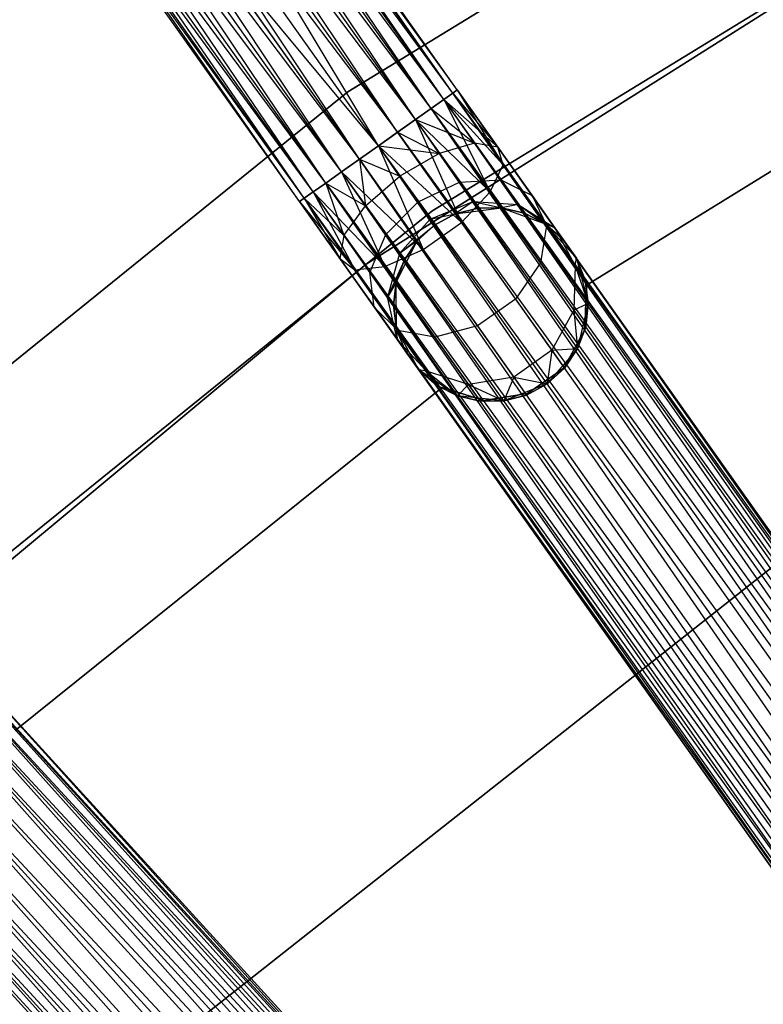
# Model space of a CAD drawing. Extents: x -91 to 92, y -91 to 92.
# Tile 125 of 256: x -40 to -32, y 43 to 53. Entities that reach past the tile are written whole.
import ezdxf

# ---------------------------------------------------------------- set-up
doc = ezdxf.new("R2010")
doc.units = 0
doc.header["$LTSCALE"] = 25.4
doc.layers.get('0').update_dxf_attribs({"linetype": 'CONTINUOUS'})

# ---------------------------------------------------------------- blocks, each defined once
blk = doc.blocks.new('NL2500012258_STL_2')
at = {"color": 0}
for p, q in [((56.949, 51.879, 27.379), (52.458, 58.124, 27.145)), ((56.902, 51.845, 27.145), (52.458, 58.124, 27.145)), ((56.949, 51.879, 27.379), (52.458, 58.124, 27.145)), ((56.902, 51.845, 27.145), (52.458, 58.124, 27.145)), ((56.81, 51.781, 26.932), (52.458, 58.124, 27.145)), ((56.81, 51.781, 26.932), (52.458, 58.124, 27.145)), ((56.902, 51.845, 27.855), (52.505, 58.157, 27.621)), ((56.949, 51.879, 27.621), (52.505, 58.157, 27.621)), ((56.902, 51.845, 27.855), (52.505, 58.157, 27.621)), ((56.949, 51.879, 27.621), (52.505, 58.157, 27.621)), ((56.949, 51.879, 27.379), (52.505, 58.157, 27.621)), ((56.949, 51.879, 27.379), (52.505, 58.157, 27.621)), ((56.68, 51.688, 28.249), (52.366, 58.059, 28.068)), ((56.81, 51.781, 28.068), (52.366, 58.059, 28.068)), ((56.68, 51.688, 28.249), (52.366, 58.059, 28.068)), ((56.81, 51.781, 28.068), (52.366, 58.059, 28.068)), ((56.902, 51.845, 27.855), (52.366, 58.059, 28.068)), ((56.902, 51.845, 27.855), (52.366, 58.059, 28.068)), ((56.81, 51.781, 26.932), (52.236, 57.966, 26.751)), ((56.68, 51.688, 26.751), (52.236, 57.966, 26.751)), ((56.81, 51.781, 26.932), (52.236, 57.966, 26.751)), ((56.68, 51.688, 26.751), (52.236, 57.966, 26.751)), ((56.518, 51.574, 26.615), (52.236, 57.966, 26.751)), ((56.518, 51.574, 26.615), (52.236, 57.966, 26.751)), ((56.334, 51.443, 28.471), (52.074, 57.852, 28.385)), ((56.518, 51.574, 28.385), (52.074, 57.852, 28.385)), ((56.334, 51.443, 28.471), (52.074, 57.852, 28.385)), ((56.518, 51.574, 28.385), (52.074, 57.852, 28.385)), ((56.68, 51.688, 28.249), (52.074, 57.852, 28.385)), ((56.68, 51.688, 28.249), (52.074, 57.852, 28.385)), ((56.518, 51.574, 26.615), (51.89, 57.722, 26.529)), ((56.518, 51.574, 26.615), (51.89, 57.722, 26.529)), ((56.334, 51.443, 26.529), (51.89, 57.722, 26.529)), ((56.334, 51.443, 26.529), (51.89, 57.722, 26.529)), ((51.694, 57.583, 28.5), (56.334, 51.443, 28.471)), ((56.139, 51.305, 26.5), (51.694, 57.583, 26.5)), ((56.139, 51.305, 26.5), (51.694, 57.583, 26.5)), ((55.943, 51.167, 28.471), (51.694, 57.583, 28.5)), ((55.943, 51.167, 28.471), (51.694, 57.583, 28.5)), ((56.139, 51.305, 28.5), (51.694, 57.583, 28.5)), ((56.139, 51.305, 28.5), (51.694, 57.583, 28.5)), ((51.694, 57.583, 28.5), (56.334, 51.443, 28.471)), ((55.943, 51.167, 26.529), (51.499, 57.445, 26.529)), ((55.943, 51.167, 26.529), (51.499, 57.445, 26.529)), ((55.759, 51.037, 26.615), (51.499, 57.445, 26.529)), ((55.759, 51.037, 26.615), (51.499, 57.445, 26.529)), ((55.597, 50.922, 28.249), (51.315, 57.315, 28.385)), ((55.759, 51.037, 28.385), (51.315, 57.315, 28.385)), ((55.597, 50.922, 28.249), (51.315, 57.315, 28.385)), ((55.759, 51.037, 28.385), (51.315, 57.315, 28.385)), ((55.943, 51.167, 28.471), (51.315, 57.315, 28.385)), ((55.943, 51.167, 28.471), (51.315, 57.315, 28.385)), ((55.759, 51.037, 26.615), (51.153, 57.2, 26.751)), ((55.597, 50.922, 26.751), (51.153, 57.2, 26.751)), ((55.759, 51.037, 26.615), (51.153, 57.2, 26.751)), ((55.597, 50.922, 26.751), (51.153, 57.2, 26.751)), ((55.467, 50.83, 26.932), (51.153, 57.2, 26.751)), ((55.467, 50.83, 26.932), (51.153, 57.2, 26.751)), ((55.375, 50.765, 27.855), (51.023, 57.108, 28.068)), ((55.467, 50.83, 28.068), (51.023, 57.108, 28.068)), ((55.375, 50.765, 27.855), (51.023, 57.108, 28.068)), ((55.467, 50.83, 28.068), (51.023, 57.108, 28.068)), ((55.597, 50.922, 28.249), (51.023, 57.108, 28.068)), ((55.597, 50.922, 28.249), (51.023, 57.108, 28.068)), ((55.328, 50.732, 27.379), (50.884, 57.01, 27.621)), ((55.328, 50.732, 27.379), (50.884, 57.01, 27.621)), ((55.328, 50.732, 27.621), (50.884, 57.01, 27.621)), ((55.328, 50.732, 27.621), (50.884, 57.01, 27.621)), ((55.375, 50.765, 27.855), (50.884, 57.01, 27.621)), ((55.375, 50.765, 27.855), (50.884, 57.01, 27.621)), ((55.467, 50.83, 26.932), (50.931, 57.043, 27.145)), ((55.375, 50.765, 27.145), (50.931, 57.043, 27.145)), ((55.467, 50.83, 26.932), (50.931, 57.043, 27.145)), ((55.375, 50.765, 27.145), (50.931, 57.043, 27.145)), ((55.328, 50.732, 27.379), (50.931, 57.043, 27.145)), ((55.328, 50.732, 27.379), (50.931, 57.043, 27.145)), ((62.907, 56.197, 26.5), (55.823, 51.858, 26.5)), ((55.823, 51.858, 17), (62.907, 56.197, 17)), ((62.907, 56.197, 26.5), (55.823, 51.858, 26.5)), ((55.823, 51.858, 17), (62.907, 56.197, 17)), ((56.689, 50.633, 26.5), (63.605, 54.869, 26.5)), ((63.605, 54.869, 17), (56.689, 50.633, 17)), ((63.605, 54.869, 17), (56.689, 50.633, 17)), ((56.689, 50.633, 26.5), (63.605, 54.869, 26.5)), ((62.863, 54.416, 19), (56.013, 50.087, 19)), ((56.013, 50.087, 20), (62.863, 54.416, 20)), ((62.863, 54.416, 19), (56.013, 50.087, 19)), ((56.013, 50.087, 20), (62.863, 54.416, 20)), ((56.902, 51.845, 177.855), (55.143, 54.33, 177.626)), ((56.902, 51.845, 177.855), (55.143, 54.33, 177.626)), ((56.949, 51.879, 177.379), (55.231, 54.305, 177.156)), ((56.949, 51.879, 177.379), (55.231, 54.305, 177.156)), ((56.68, 51.688, 178.249), (54.887, 54.221, 178.015)), ((56.68, 51.688, 178.249), (54.887, 54.221, 178.015)), ((56.81, 51.781, 176.932), (55.131, 54.152, 176.713)), ((56.81, 51.781, 176.932), (55.131, 54.152, 176.713)), ((56.139, 51.305, 178.5), (54.522, 54.003, 178.235)), ((56.139, 51.305, 178.5), (54.522, 54.003, 178.235)), ((56.334, 51.443, 178.471), (54.522, 54.003, 178.235)), ((56.334, 51.443, 178.471), (54.522, 54.003, 178.235)), ((56.518, 51.574, 176.615), (54.866, 53.907, 176.4)), ((56.518, 51.574, 176.615), (54.866, 53.907, 176.4)), ((55.943, 51.167, 178.471), (54.131, 53.726, 178.235)), ((55.943, 51.167, 178.471), (54.131, 53.726, 178.235)), ((56.139, 51.305, 178.5), (54.131, 53.726, 178.235)), ((56.139, 51.305, 178.5), (54.131, 53.726, 178.235)), ((56.139, 51.305, 176.5), (54.497, 53.624, 176.286)), ((56.139, 51.305, 176.5), (54.497, 53.624, 176.286)), ((55.597, 50.922, 178.249), (53.805, 53.454, 178.015)), ((55.597, 50.922, 178.249), (53.805, 53.454, 178.015)), ((55.759, 51.037, 176.615), (54.108, 53.37, 176.4)), ((55.759, 51.037, 176.615), (54.108, 53.37, 176.4)), ((55.375, 50.765, 177.855), (53.617, 53.249, 177.626)), ((55.375, 50.765, 177.855), (53.617, 53.249, 177.626)), ((55.328, 50.732, 177.379), (53.611, 53.158, 177.156)), ((55.328, 50.732, 177.379), (53.611, 53.158, 177.156)), ((55.467, 50.83, 176.932), (53.788, 53.201, 176.713)), ((55.467, 50.83, 176.932), (53.788, 53.201, 176.713)), ((58.277, 49.87, 22), (63.06, 52.831, 22)), ((63.06, 52.831, 20), (58.277, 49.87, 20)), ((63.06, 52.831, 20), (58.277, 49.87, 20)), ((58.277, 49.87, 22), (63.06, 52.831, 22)), ((55.823, 51.858, 26.5), (49.367, 46.633, 26.5)), ((49.367, 46.633, 17), (55.823, 51.858, 17)), ((55.823, 51.858, 26.5), (49.367, 46.633, 26.5)), ((49.367, 46.633, 17), (55.823, 51.858, 17)), ((55.823, 51.858, 26.5), (55.823, 51.858, 17)), ((55.823, 51.858, 26.5), (55.823, 51.858, 17)), ((56.902, 51.845, 177.855), (56.68, 51.688, 178.249)), ((56.902, 51.845, 177.855), (56.68, 51.688, 178.249)), ((56.81, 51.781, 176.932), (56.949, 51.879, 177.379)), ((56.81, 51.781, 176.932), (56.949, 51.879, 177.379)), ((56.81, 51.781, 28.068), (56.902, 51.845, 27.855)), ((56.902, 51.845, 27.145), (56.81, 51.781, 26.932)), ((56.902, 51.845, 27.145), (56.81, 51.781, 26.932)), ((56.81, 51.781, 28.068), (56.902, 51.845, 27.855)), ((56.949, 51.879, 177.379), (56.902, 51.845, 177.855)), ((56.949, 51.879, 177.379), (56.902, 51.845, 177.855)), ((56.902, 51.845, 27.855), (56.949, 51.879, 27.621)), ((56.949, 51.879, 27.379), (56.902, 51.845, 27.145)), ((56.949, 51.879, 27.379), (56.902, 51.845, 27.145)), ((56.902, 51.845, 27.855), (56.949, 51.879, 27.621)), ((56.902, 51.845, 177.855), (68.071, 36.167, 177.621)), ((67.932, 36.069, 178.068), (56.902, 51.845, 177.855)), ((67.932, 36.069, 178.068), (56.902, 51.845, 177.855)), ((68.024, 36.134, 177.855), (56.902, 51.845, 177.855)), ((68.024, 36.134, 177.855), (56.902, 51.845, 177.855)), ((56.902, 51.845, 177.855), (68.071, 36.167, 177.621)), ((56.902, 51.845, 27.145), (57.364, 51.292, 27.236)), ((56.902, 51.845, 27.145), (57.364, 51.292, 27.236)), ((56.902, 51.845, 27.855), (57.422, 51.11, 27.675)), ((56.902, 51.845, 27.855), (57.422, 51.11, 27.675)), ((68.071, 36.167, 177.379), (56.949, 51.879, 177.379)), ((68.071, 36.167, 177.621), (56.949, 51.879, 177.379)), ((56.949, 51.879, 177.379), (68.024, 36.134, 177.145)), ((68.071, 36.167, 177.621), (56.949, 51.879, 177.379)), ((68.071, 36.167, 177.379), (56.949, 51.879, 177.379)), ((56.949, 51.879, 177.379), (68.024, 36.134, 177.145)), ((56.949, 51.879, 27.621), (57.364, 51.292, 27.236)), ((56.949, 51.879, 27.379), (57.364, 51.292, 27.236)), ((56.949, 51.879, 27.379), (57.364, 51.292, 27.236)), ((56.949, 51.879, 27.621), (57.364, 51.292, 27.236)), ((56.949, 51.879, 27.621), (57.422, 51.11, 27.675)), ((56.949, 51.879, 27.621), (57.422, 51.11, 27.675)), ((56.518, 51.574, 176.615), (56.81, 51.781, 176.932)), ((56.518, 51.574, 176.615), (56.81, 51.781, 176.932)), ((56.68, 51.688, 28.249), (56.81, 51.781, 28.068)), ((56.81, 51.781, 26.932), (56.68, 51.688, 26.751)), ((56.81, 51.781, 26.932), (56.68, 51.688, 26.751)), ((56.68, 51.688, 28.249), (56.81, 51.781, 28.068)), ((56.81, 51.781, 176.932), (67.802, 35.976, 176.751)), ((68.024, 36.134, 177.145), (56.81, 51.781, 176.932)), ((68.024, 36.134, 177.145), (56.81, 51.781, 176.932)), ((67.932, 36.069, 176.932), (56.81, 51.781, 176.932)), ((67.932, 36.069, 176.932), (56.81, 51.781, 176.932)), ((56.81, 51.781, 176.932), (67.802, 35.976, 176.751)), ((56.81, 51.781, 26.932), (57.127, 51.333, 26.823)), ((56.81, 51.781, 26.932), (57.127, 51.333, 26.823)), ((56.81, 51.781, 26.932), (57.364, 51.292, 27.236)), ((56.81, 51.781, 26.932), (57.364, 51.292, 27.236)), ((56.81, 51.781, 28.068), (57.422, 51.11, 27.675)), ((56.81, 51.781, 28.068), (57.422, 51.11, 27.675)), ((56.81, 51.781, 28.068), (57.288, 50.83, 28.039)), ((56.81, 51.781, 28.068), (57.288, 50.83, 28.039)), ((56.68, 51.688, 178.249), (56.334, 51.443, 178.471)), ((56.68, 51.688, 178.249), (56.334, 51.443, 178.471)), ((56.518, 51.574, 28.385), (56.68, 51.688, 28.249)), ((56.68, 51.688, 26.751), (56.518, 51.574, 26.615)), ((56.68, 51.688, 26.751), (56.518, 51.574, 26.615)), ((56.518, 51.574, 28.385), (56.68, 51.688, 28.249)), ((56.68, 51.688, 178.249), (67.932, 36.069, 178.068)), ((67.64, 35.862, 178.385), (56.68, 51.688, 178.249)), ((67.64, 35.862, 178.385), (56.68, 51.688, 178.249)), ((67.802, 35.976, 178.249), (56.68, 51.688, 178.249)), ((67.802, 35.976, 178.249), (56.68, 51.688, 178.249)), ((56.68, 51.688, 178.249), (67.932, 36.069, 178.068)), ((56.68, 51.688, 26.751), (57.127, 51.333, 26.823)), ((56.68, 51.688, 26.751), (57.127, 51.333, 26.823)), ((56.68, 51.688, 28.249), (57.288, 50.83, 28.039)), ((56.68, 51.688, 28.249), (57.288, 50.83, 28.039)), ((56.139, 51.305, 176.5), (56.518, 51.574, 176.615)), ((56.139, 51.305, 176.5), (56.518, 51.574, 176.615)), ((56.334, 51.443, 28.471), (56.518, 51.574, 28.385)), ((56.518, 51.574, 26.615), (56.334, 51.443, 26.529)), ((56.518, 51.574, 26.615), (56.334, 51.443, 26.529)), ((56.334, 51.443, 28.471), (56.518, 51.574, 28.385)), ((56.518, 51.574, 176.615), (67.456, 35.732, 176.529)), ((67.802, 35.976, 176.751), (56.518, 51.574, 176.615)), ((67.802, 35.976, 176.751), (56.518, 51.574, 176.615)), ((67.64, 35.862, 176.615), (56.518, 51.574, 176.615)), ((67.64, 35.862, 176.615), (56.518, 51.574, 176.615)), ((56.518, 51.574, 176.615), (67.456, 35.732, 176.529)), ((56.518, 51.574, 26.615), (56.764, 51.226, 26.53)), ((56.518, 51.574, 26.615), (56.764, 51.226, 26.53)), ((56.518, 51.574, 26.615), (57.127, 51.333, 26.823)), ((56.518, 51.574, 26.615), (57.127, 51.333, 26.823)), ((56.518, 51.574, 28.385), (57.288, 50.83, 28.039)), ((56.518, 51.574, 28.385), (57.288, 50.83, 28.039)), ((56.518, 51.574, 28.385), (56.991, 50.515, 28.245)), ((56.518, 51.574, 28.385), (56.991, 50.515, 28.245)), ((56.334, 51.443, 178.471), (56.139, 51.305, 178.5)), ((56.334, 51.443, 178.471), (56.139, 51.305, 178.5)), ((56.334, 51.443, 26.529), (56.139, 51.305, 26.5)), ((56.139, 51.305, 28.5), (56.334, 51.443, 28.471)), ((56.334, 51.443, 26.529), (56.139, 51.305, 26.5)), ((56.139, 51.305, 28.5), (56.334, 51.443, 28.471)), ((56.334, 51.443, 178.471), (67.64, 35.862, 178.385)), ((67.456, 35.732, 178.471), (56.334, 51.443, 178.471)), ((67.456, 35.732, 178.471), (56.334, 51.443, 178.471)), ((56.334, 51.443, 178.471), (67.64, 35.862, 178.385)), ((56.334, 51.443, 26.529), (56.764, 51.226, 26.53)), ((56.334, 51.443, 26.529), (56.764, 51.226, 26.53)), ((56.334, 51.443, 28.471), (56.991, 50.515, 28.245)), ((56.334, 51.443, 28.471), (56.991, 50.515, 28.245)), ((57.127, 51.333, 26.823), (56.764, 51.226, 26.53)), ((57.127, 51.333, 26.823), (56.764, 51.226, 26.53)), ((57.364, 51.292, 27.236), (57.127, 51.333, 26.823)), ((57.127, 51.333, 26.823), (57.395, 50.954, 26.513)), ((57.127, 51.333, 26.823), (57.395, 50.954, 26.513)), ((57.364, 51.292, 27.236), (57.127, 51.333, 26.823)), ((55.759, 51.037, 176.615), (56.139, 51.305, 176.5)), ((55.759, 51.037, 176.615), (56.139, 51.305, 176.5)), ((56.139, 51.305, 178.5), (55.943, 51.167, 178.471)), ((56.139, 51.305, 178.5), (55.943, 51.167, 178.471)), ((56.139, 51.305, 26.5), (55.943, 51.167, 26.529)), ((55.943, 51.167, 28.471), (56.139, 51.305, 28.5)), ((55.943, 51.167, 28.471), (56.139, 51.305, 28.5)), ((56.139, 51.305, 26.5), (55.943, 51.167, 26.529)), ((67.456, 35.732, 176.529), (56.139, 51.305, 176.5)), ((67.261, 35.593, 178.5), (56.139, 51.305, 178.5)), ((67.261, 35.593, 178.5), (56.139, 51.305, 178.5)), ((67.261, 35.593, 176.5), (56.139, 51.305, 176.5)), ((67.456, 35.732, 176.529), (56.139, 51.305, 176.5)), ((67.261, 35.593, 176.5), (56.139, 51.305, 176.5)), ((67.065, 35.455, 176.529), (56.139, 51.305, 176.5)), ((67.065, 35.455, 176.529), (56.139, 51.305, 176.5)), ((56.36, 50.993, 26.424), (56.139, 51.305, 26.5)), ((56.139, 51.305, 26.5), (56.764, 51.226, 26.53)), ((56.139, 51.305, 26.5), (56.764, 51.226, 26.53)), ((56.139, 51.305, 28.5), (56.991, 50.515, 28.245)), ((56.139, 51.305, 28.5), (56.991, 50.515, 28.245)), ((56.139, 51.305, 28.5), (56.6, 50.239, 28.245)), ((56.139, 51.305, 28.5), (56.6, 50.239, 28.245)), ((56.36, 50.993, 26.424), (56.139, 51.305, 26.5)), ((56.764, 51.226, 26.53), (56.36, 50.993, 26.424)), ((56.764, 51.226, 26.53), (56.36, 50.993, 26.424)), ((56.764, 51.226, 26.53), (56.973, 50.93, 26.288)), ((56.764, 51.226, 26.53), (56.973, 50.93, 26.288)), ((57.422, 51.11, 27.675), (57.364, 51.292, 27.236)), ((57.364, 51.292, 27.236), (57.717, 50.794, 26.829)), ((57.364, 51.292, 27.236), (57.717, 50.794, 26.829)), ((57.422, 51.11, 27.675), (57.364, 51.292, 27.236)), ((55.943, 51.167, 178.471), (55.597, 50.922, 178.249)), ((55.943, 51.167, 178.471), (55.597, 50.922, 178.249)), ((55.943, 51.167, 26.529), (55.759, 51.037, 26.615)), ((55.759, 51.037, 28.385), (55.943, 51.167, 28.471)), ((55.759, 51.037, 28.385), (55.943, 51.167, 28.471)), ((55.943, 51.167, 26.529), (55.759, 51.037, 26.615)), ((66.881, 35.325, 178.385), (55.943, 51.167, 178.471)), ((66.881, 35.325, 178.385), (55.943, 51.167, 178.471)), ((67.065, 35.455, 178.471), (55.943, 51.167, 178.471)), ((67.065, 35.455, 178.471), (55.943, 51.167, 178.471)), ((55.943, 51.167, 28.471), (56.6, 50.239, 28.245)), ((55.943, 51.167, 28.471), (56.6, 50.239, 28.245)), ((55.943, 51.167, 26.529), (56.006, 50.689, 26.53)), ((55.943, 51.167, 26.529), (56.006, 50.689, 26.53)), ((55.943, 51.167, 26.529), (56.36, 50.993, 26.424)), ((55.943, 51.167, 26.529), (56.36, 50.993, 26.424)), ((55.467, 50.83, 176.932), (55.759, 51.037, 176.615)), ((55.467, 50.83, 176.932), (55.759, 51.037, 176.615)), ((55.759, 51.037, 26.615), (55.597, 50.922, 26.751)), ((55.597, 50.922, 28.249), (55.759, 51.037, 28.385)), ((55.597, 50.922, 28.249), (55.759, 51.037, 28.385)), ((55.759, 51.037, 26.615), (55.597, 50.922, 26.751)), ((55.759, 51.037, 176.615), (66.719, 35.21, 176.751)), ((67.065, 35.455, 176.529), (55.759, 51.037, 176.615)), ((67.065, 35.455, 176.529), (55.759, 51.037, 176.615)), ((66.881, 35.325, 176.615), (55.759, 51.037, 176.615)), ((66.881, 35.325, 176.615), (55.759, 51.037, 176.615)), ((55.759, 51.037, 176.615), (66.719, 35.21, 176.751)), ((55.759, 51.037, 28.385), (56.6, 50.239, 28.245)), ((55.759, 51.037, 28.385), (56.6, 50.239, 28.245)), ((55.759, 51.037, 28.385), (56.205, 50.064, 28.039)), ((55.759, 51.037, 28.385), (56.205, 50.064, 28.039)), ((55.759, 51.037, 26.615), (56.006, 50.689, 26.53)), ((55.759, 51.037, 26.615), (56.006, 50.689, 26.53)), ((57.288, 50.83, 28.039), (57.422, 51.11, 27.675)), ((57.288, 50.83, 28.039), (57.422, 51.11, 27.675)), ((57.422, 51.11, 27.675), (57.864, 50.486, 27.165)), ((57.422, 51.11, 27.675), (57.864, 50.486, 27.165)), ((55.597, 50.922, 178.249), (55.375, 50.765, 177.855)), ((55.597, 50.922, 178.249), (55.375, 50.765, 177.855)), ((55.597, 50.922, 26.751), (55.467, 50.83, 26.932)), ((55.467, 50.83, 28.068), (55.597, 50.922, 28.249)), ((55.467, 50.83, 28.068), (55.597, 50.922, 28.249)), ((55.597, 50.922, 26.751), (55.467, 50.83, 26.932)), ((55.597, 50.922, 178.249), (66.881, 35.325, 178.385)), ((66.589, 35.118, 178.068), (55.597, 50.922, 178.249)), ((66.589, 35.118, 178.068), (55.597, 50.922, 178.249)), ((66.719, 35.21, 178.249), (55.597, 50.922, 178.249)), ((66.719, 35.21, 178.249), (55.597, 50.922, 178.249)), ((55.597, 50.922, 178.249), (66.881, 35.325, 178.385)), ((55.597, 50.922, 28.249), (56.205, 50.064, 28.039)), ((55.597, 50.922, 28.249), (56.205, 50.064, 28.039)), ((55.597, 50.922, 26.751), (55.783, 50.382, 26.823)), ((55.597, 50.922, 26.751), (55.783, 50.382, 26.823)), ((55.597, 50.922, 26.751), (56.006, 50.689, 26.53)), ((55.597, 50.922, 26.751), (56.006, 50.689, 26.53)), ((56.006, 50.689, 26.53), (56.36, 50.993, 26.424)), ((56.006, 50.689, 26.53), (56.36, 50.993, 26.424)), ((56.547, 50.728, 26.207), (56.36, 50.993, 26.424)), ((56.547, 50.728, 26.207), (56.36, 50.993, 26.424)), ((56.547, 50.728, 26.207), (56.973, 50.93, 26.288)), ((56.547, 50.728, 26.207), (56.973, 50.93, 26.288)), ((56.973, 50.93, 26.288), (57.395, 50.954, 26.513)), ((56.973, 50.93, 26.288), (57.395, 50.954, 26.513)), ((56.973, 50.93, 26.288), (57.113, 50.733, 25.927)), ((56.973, 50.93, 26.288), (57.113, 50.733, 25.927)), ((57.395, 50.954, 26.513), (57.575, 50.701, 26.048)), ((57.395, 50.954, 26.513), (57.575, 50.701, 26.048)), ((57.395, 50.954, 26.513), (57.717, 50.794, 26.829)), ((57.395, 50.954, 26.513), (57.717, 50.794, 26.829)), ((55.328, 50.732, 177.379), (55.467, 50.83, 176.932)), ((55.328, 50.732, 177.379), (55.467, 50.83, 176.932)), ((55.467, 50.83, 26.932), (55.375, 50.765, 27.145)), ((55.375, 50.765, 27.855), (55.467, 50.83, 28.068)), ((55.375, 50.765, 27.855), (55.467, 50.83, 28.068)), ((55.467, 50.83, 26.932), (55.375, 50.765, 27.145)), ((55.467, 50.83, 176.932), (66.498, 35.053, 177.145)), ((66.719, 35.21, 176.751), (55.467, 50.83, 176.932)), ((66.719, 35.21, 176.751), (55.467, 50.83, 176.932)), ((66.589, 35.118, 176.932), (55.467, 50.83, 176.932)), ((66.589, 35.118, 176.932), (55.467, 50.83, 176.932)), ((55.467, 50.83, 176.932), (66.498, 35.053, 177.145)), ((55.467, 50.83, 28.068), (56.205, 50.064, 28.039)), ((55.467, 50.83, 28.068), (56.205, 50.064, 28.039)), ((55.467, 50.83, 28.068), (55.896, 50.029, 27.675)), ((55.467, 50.83, 28.068), (55.896, 50.029, 27.675)), ((55.467, 50.83, 26.932), (55.783, 50.382, 26.823)), ((55.467, 50.83, 26.932), (55.783, 50.382, 26.823)), ((56.991, 50.515, 28.245), (57.288, 50.83, 28.039)), ((56.991, 50.515, 28.245), (57.288, 50.83, 28.039)), ((57.288, 50.83, 28.039), (57.803, 50.102, 27.443)), ((57.288, 50.83, 28.039), (57.803, 50.102, 27.443)), ((55.375, 50.765, 177.855), (55.328, 50.732, 177.379)), ((55.375, 50.765, 177.855), (55.328, 50.732, 177.379)), ((55.375, 50.765, 27.145), (55.328, 50.732, 27.379)), ((55.328, 50.732, 27.621), (55.375, 50.765, 27.855)), ((55.328, 50.732, 27.621), (55.375, 50.765, 27.855)), ((55.375, 50.765, 27.145), (55.328, 50.732, 27.379)), ((55.328, 50.732, 177.379), (66.45, 35.02, 177.621)), ((66.45, 35.02, 177.379), (55.328, 50.732, 177.379)), ((55.328, 50.732, 177.379), (66.45, 35.02, 177.621)), ((66.498, 35.053, 177.145), (55.328, 50.732, 177.379)), ((66.498, 35.053, 177.145), (55.328, 50.732, 177.379)), ((66.45, 35.02, 177.379), (55.328, 50.732, 177.379)), ((55.328, 50.732, 27.379), (55.744, 50.145, 27.236)), ((55.328, 50.732, 27.621), (55.744, 50.145, 27.236)), ((55.328, 50.732, 27.621), (55.896, 50.029, 27.675)), ((55.328, 50.732, 27.621), (55.896, 50.029, 27.675)), ((55.328, 50.732, 27.621), (55.744, 50.145, 27.236)), ((55.328, 50.732, 27.379), (55.744, 50.145, 27.236)), ((55.375, 50.765, 177.855), (66.589, 35.118, 178.068)), ((66.45, 35.02, 177.621), (55.375, 50.765, 177.855)), ((66.45, 35.02, 177.621), (55.375, 50.765, 177.855)), ((66.498, 35.053, 177.855), (55.375, 50.765, 177.855)), ((66.498, 35.053, 177.855), (55.375, 50.765, 177.855)), ((55.375, 50.765, 177.855), (66.589, 35.118, 178.068)), ((55.375, 50.765, 27.855), (55.896, 50.029, 27.675)), ((55.375, 50.765, 27.855), (55.896, 50.029, 27.675)), ((55.375, 50.765, 27.145), (55.744, 50.145, 27.236)), ((55.375, 50.765, 27.145), (55.744, 50.145, 27.236)), ((55.375, 50.765, 27.145), (55.783, 50.382, 26.823)), ((55.375, 50.765, 27.145), (55.783, 50.382, 26.823)), ((56.215, 50.393, 26.288), (56.547, 50.728, 26.207)), ((56.215, 50.393, 26.288), (56.547, 50.728, 26.207)), ((56.672, 50.551, 25.883), (56.547, 50.728, 26.207)), ((56.672, 50.551, 25.883), (56.547, 50.728, 26.207)), ((56.672, 50.551, 25.883), (57.113, 50.733, 25.927)), ((56.672, 50.551, 25.883), (57.113, 50.733, 25.927)), ((57.113, 50.733, 25.927), (56.928, 50.604, 25.5)), ((57.113, 50.733, 25.927), (56.928, 50.604, 25.5)), ((57.113, 50.733, 25.927), (57.162, 50.664, 25.5)), ((57.113, 50.733, 25.927), (57.162, 50.664, 25.5)), ((57.113, 50.733, 25.927), (57.403, 50.667, 25.5)), ((57.113, 50.733, 25.927), (57.403, 50.667, 25.5)), ((57.113, 50.733, 25.927), (57.575, 50.701, 26.048)), ((57.113, 50.733, 25.927), (57.575, 50.701, 26.048)), ((57.717, 50.794, 26.829), (57.952, 50.461, 26.219)), ((57.717, 50.794, 26.829), (57.952, 50.461, 26.219)), ((57.717, 50.794, 26.829), (57.864, 50.486, 27.165)), ((57.717, 50.794, 26.829), (57.864, 50.486, 27.165)), ((50.385, 45.531, 26.5), (56.689, 50.633, 26.5)), ((56.689, 50.633, 17), (50.385, 45.531, 17)), ((56.689, 50.633, 17), (50.385, 45.531, 17)), ((50.385, 45.531, 26.5), (56.689, 50.633, 26.5)), ((55.783, 50.382, 26.823), (56.006, 50.689, 26.53)), ((55.783, 50.382, 26.823), (56.006, 50.689, 26.53)), ((56.006, 50.689, 26.53), (56.215, 50.393, 26.288)), ((56.006, 50.689, 26.53), (56.215, 50.393, 26.288)), ((56.689, 50.633, 17), (56.689, 50.633, 26.5)), ((56.689, 50.633, 17), (56.689, 50.633, 26.5)), ((56.928, 50.604, 20), (57.403, 50.667, 20)), ((56.928, 50.604, 20), (57.403, 50.667, 20)), ((57.162, 50.664, 25.5), (56.928, 50.604, 25.5)), ((56.928, 50.604, 20), (57.162, 50.664, 25.5)), ((57.162, 50.664, 25.5), (56.928, 50.604, 25.5)), ((56.928, 50.604, 20), (57.162, 50.664, 25.5)), ((57.403, 50.667, 25.5), (57.162, 50.664, 25.5)), ((57.162, 50.664, 25.5), (57.403, 50.667, 20)), ((57.162, 50.664, 25.5), (57.403, 50.667, 20)), ((57.403, 50.667, 25.5), (57.162, 50.664, 25.5)), ((57.575, 50.701, 26.048), (57.403, 50.667, 25.5)), ((57.575, 50.701, 26.048), (57.403, 50.667, 25.5)), ((57.403, 50.667, 20), (57.852, 50.502, 20)), ((57.638, 50.612, 25.5), (57.403, 50.667, 25.5)), ((57.403, 50.667, 20), (57.638, 50.612, 25.5)), ((57.403, 50.667, 20), (57.852, 50.502, 20)), ((57.403, 50.667, 25.5), (57.403, 50.667, 20)), ((57.403, 50.667, 25.5), (57.403, 50.667, 20)), ((57.638, 50.612, 25.5), (57.403, 50.667, 25.5)), ((57.403, 50.667, 20), (57.638, 50.612, 25.5)), ((57.575, 50.701, 26.048), (57.638, 50.612, 25.5)), ((57.575, 50.701, 26.048), (57.638, 50.612, 25.5)), ((57.575, 50.701, 26.048), (57.852, 50.502, 25.5)), ((57.575, 50.701, 26.048), (57.852, 50.502, 25.5)), ((57.575, 50.701, 26.048), (57.952, 50.461, 26.219)), ((57.575, 50.701, 26.048), (57.952, 50.461, 26.219)), ((56.354, 50.196, 25.927), (56.672, 50.551, 25.883)), ((56.354, 50.196, 25.927), (56.672, 50.551, 25.883)), ((56.6, 50.239, 28.245), (56.991, 50.515, 28.245)), ((56.6, 50.239, 28.245), (56.991, 50.515, 28.245)), ((56.672, 50.551, 25.883), (56.928, 50.604, 25.5)), ((56.672, 50.551, 25.883), (56.928, 50.604, 25.5)), ((56.716, 50.489, 25.5), (56.672, 50.551, 25.883)), ((56.716, 50.489, 25.5), (56.672, 50.551, 25.883)), ((56.716, 50.489, 20), (56.928, 50.604, 20)), ((56.928, 50.604, 25.5), (56.716, 50.489, 25.5)), ((56.928, 50.604, 25.5), (56.716, 50.489, 25.5)), ((56.716, 50.489, 20), (56.928, 50.604, 20)), ((56.928, 50.604, 25.5), (56.928, 50.604, 20)), ((56.928, 50.604, 25.5), (56.928, 50.604, 20)), ((56.991, 50.515, 28.245), (57.548, 49.729, 27.601)), ((56.991, 50.515, 28.245), (57.548, 49.729, 27.601)), ((57.852, 50.502, 25.5), (57.638, 50.612, 25.5)), ((57.638, 50.612, 25.5), (57.852, 50.502, 20)), ((57.638, 50.612, 25.5), (57.852, 50.502, 20)), ((57.852, 50.502, 25.5), (57.638, 50.612, 25.5)), ((56.354, 50.196, 25.927), (56.716, 50.489, 25.5)), ((56.354, 50.196, 25.927), (56.716, 50.489, 25.5)), ((56.538, 50.327, 20), (56.716, 50.489, 20)), ((56.716, 50.489, 25.5), (56.538, 50.327, 25.5)), ((56.716, 50.489, 25.5), (56.538, 50.327, 25.5)), ((56.538, 50.327, 20), (56.716, 50.489, 20)), ((56.716, 50.489, 25.5), (56.716, 50.489, 20)), ((56.716, 50.489, 25.5), (56.716, 50.489, 20)), ((57.864, 50.486, 27.165), (57.803, 50.102, 27.443)), ((57.864, 50.486, 27.165), (57.803, 50.102, 27.443)), ((57.852, 50.502, 20), (58.174, 50.148, 20)), ((57.952, 50.461, 26.219), (57.852, 50.502, 25.5)), ((57.952, 50.461, 26.219), (57.852, 50.502, 25.5)), ((58.035, 50.345, 25.5), (57.852, 50.502, 25.5)), ((57.852, 50.502, 20), (58.035, 50.345, 25.5)), ((57.852, 50.502, 20), (58.174, 50.148, 20)), ((57.852, 50.502, 25.5), (57.852, 50.502, 20)), ((57.852, 50.502, 25.5), (57.852, 50.502, 20)), ((58.035, 50.345, 25.5), (57.852, 50.502, 25.5)), ((57.852, 50.502, 20), (58.035, 50.345, 25.5)), ((57.864, 50.486, 27.165), (58.159, 50.07, 26.401)), ((57.864, 50.486, 27.165), (58.159, 50.07, 26.401)), ((57.952, 50.461, 26.219), (58.035, 50.345, 25.5)), ((57.952, 50.461, 26.219), (58.174, 50.148, 25.5)), ((57.952, 50.461, 26.219), (58.035, 50.345, 25.5)), ((57.952, 50.461, 26.219), (58.174, 50.148, 25.5)), ((57.952, 50.461, 26.219), (58.159, 50.07, 26.401)), ((57.952, 50.461, 26.219), (58.159, 50.07, 26.401)), ((55.783, 50.382, 26.823), (55.744, 50.145, 27.236)), ((55.783, 50.382, 26.823), (55.744, 50.145, 27.236)), ((55.783, 50.382, 26.823), (56.052, 50.003, 26.513)), ((55.783, 50.382, 26.823), (56.052, 50.003, 26.513)), ((56.052, 50.003, 26.513), (56.215, 50.393, 26.288)), ((56.052, 50.003, 26.513), (56.215, 50.393, 26.288)), ((56.215, 50.393, 26.288), (56.354, 50.196, 25.927)), ((56.215, 50.393, 26.288), (56.354, 50.196, 25.927)), ((56.32, 49.901, 20), (56.538, 50.327, 20)), ((56.32, 49.901, 20), (56.538, 50.327, 20)), ((56.538, 50.327, 25.5), (56.354, 50.196, 25.927)), ((56.538, 50.327, 25.5), (56.354, 50.196, 25.927)), ((56.538, 50.327, 25.5), (56.403, 50.127, 25.5)), ((56.403, 50.127, 25.5), (56.538, 50.327, 20)), ((56.403, 50.127, 25.5), (56.538, 50.327, 20)), ((56.538, 50.327, 25.5), (56.403, 50.127, 25.5)), ((56.538, 50.327, 25.5), (56.538, 50.327, 20)), ((56.538, 50.327, 25.5), (56.538, 50.327, 20)), ((58.035, 50.345, 25.5), (58.174, 50.148, 20)), ((58.035, 50.345, 25.5), (58.174, 50.148, 20)), ((56.205, 50.064, 28.039), (56.6, 50.239, 28.245)), ((56.205, 50.064, 28.039), (56.6, 50.239, 28.245)), ((56.6, 50.239, 28.245), (57.157, 49.452, 27.601)), ((56.6, 50.239, 28.245), (57.157, 49.452, 27.601)), ((55.744, 50.145, 27.236), (55.896, 50.029, 27.675)), ((55.744, 50.145, 27.236), (55.896, 50.029, 27.675)), ((55.744, 50.145, 27.236), (56.096, 49.647, 26.829)), ((55.744, 50.145, 27.236), (56.096, 49.647, 26.829)), ((56.354, 50.196, 25.927), (56.231, 49.75, 26.048)), ((56.354, 50.196, 25.927), (56.231, 49.75, 26.048)), ((56.403, 50.127, 25.5), (56.231, 49.75, 26.048)), ((56.403, 50.127, 25.5), (56.231, 49.75, 26.048)), ((56.403, 50.127, 25.5), (56.32, 49.901, 25.5)), ((56.32, 49.901, 20), (56.403, 50.127, 25.5)), ((56.403, 50.127, 25.5), (56.32, 49.901, 25.5)), ((56.32, 49.901, 20), (56.403, 50.127, 25.5)), ((56.403, 50.127, 25.5), (56.354, 50.196, 25.927)), ((56.403, 50.127, 25.5), (56.354, 50.196, 25.927)), ((58.159, 50.07, 26.401), (58.174, 50.148, 25.5)), ((58.159, 50.07, 26.401), (58.174, 50.148, 25.5)), ((58.174, 50.148, 20), (58.294, 49.685, 20)), ((58.174, 50.148, 25.5), (58.174, 50.148, 20)), ((58.262, 49.924, 25.5), (58.174, 50.148, 25.5)), ((58.174, 50.148, 20), (58.262, 49.924, 25.5)), ((58.174, 50.148, 20), (58.294, 49.685, 20)), ((58.174, 50.148, 25.5), (58.174, 50.148, 20)), ((58.262, 49.924, 25.5), (58.174, 50.148, 25.5)), ((58.174, 50.148, 20), (58.262, 49.924, 25.5)), ((56.013, 50.087, 19), (49.786, 44.901, 19)), ((49.786, 44.901, 20), (56.013, 50.087, 20)), ((56.013, 50.087, 19), (49.786, 44.901, 19)), ((49.786, 44.901, 20), (56.013, 50.087, 20)), ((55.896, 50.029, 27.675), (56.205, 50.064, 28.039)), ((55.896, 50.029, 27.675), (56.205, 50.064, 28.039)), ((55.896, 50.029, 27.675), (56.337, 49.406, 27.165)), ((55.896, 50.029, 27.675), (56.337, 49.406, 27.165)), ((56.013, 50.087, 19), (56.013, 50.087, 20)), ((56.013, 50.087, 19), (56.013, 50.087, 20)), ((56.205, 50.064, 28.039), (56.72, 49.336, 27.443)), ((56.205, 50.064, 28.039), (56.72, 49.336, 27.443)), ((57.803, 50.102, 27.443), (57.548, 49.729, 27.601)), ((57.803, 50.102, 27.443), (57.548, 49.729, 27.601)), ((57.803, 50.102, 27.443), (58.147, 49.616, 26.552)), ((57.803, 50.102, 27.443), (58.147, 49.616, 26.552)), ((58.159, 50.07, 26.401), (58.147, 49.616, 26.552)), ((58.159, 50.07, 26.401), (58.147, 49.616, 26.552)), ((58.159, 50.07, 26.401), (58.262, 49.924, 25.5)), ((58.159, 50.07, 26.401), (58.262, 49.924, 25.5)), ((58.159, 50.07, 26.401), (58.294, 49.685, 25.5)), ((58.159, 50.07, 26.401), (58.294, 49.685, 25.5)), ((56.096, 49.647, 26.829), (56.052, 50.003, 26.513)), ((56.052, 50.003, 26.513), (56.231, 49.75, 26.048)), ((56.052, 50.003, 26.513), (56.231, 49.75, 26.048)), ((56.096, 49.647, 26.829), (56.052, 50.003, 26.513)), ((58.294, 49.685, 25.5), (58.262, 49.924, 25.5)), ((58.262, 49.924, 25.5), (58.294, 49.685, 20)), ((58.262, 49.924, 25.5), (58.294, 49.685, 20)), ((58.294, 49.685, 25.5), (58.262, 49.924, 25.5)), ((56.32, 49.901, 25.5), (56.231, 49.75, 26.048)), ((56.32, 49.901, 25.5), (56.231, 49.75, 26.048)), ((56.32, 49.901, 25.5), (56.294, 49.661, 25.5)), ((56.294, 49.661, 25.5), (56.32, 49.901, 20)), ((56.294, 49.661, 25.5), (56.32, 49.901, 20)), ((56.32, 49.901, 25.5), (56.294, 49.661, 25.5)), ((56.326, 49.422, 20), (56.32, 49.901, 20)), ((56.326, 49.422, 20), (56.32, 49.901, 20)), ((56.32, 49.901, 25.5), (56.32, 49.901, 20)), ((56.32, 49.901, 25.5), (56.32, 49.901, 20)), ((58.259, 49.417, 22), (58.277, 49.87, 22)), ((58.277, 49.87, 20), (58.259, 49.417, 20)), ((58.277, 49.87, 20), (58.259, 49.417, 20)), ((58.259, 49.417, 22), (58.277, 49.87, 22)), ((58.277, 49.87, 22), (58.277, 49.87, 20)), ((58.277, 49.87, 22), (58.277, 49.87, 20)), ((56.231, 49.75, 26.048), (56.294, 49.661, 25.5)), ((56.332, 49.314, 26.219), (56.231, 49.75, 26.048)), ((56.332, 49.314, 26.219), (56.231, 49.75, 26.048)), ((56.231, 49.75, 26.048), (56.294, 49.661, 25.5)), ((57.548, 49.729, 27.601), (57.157, 49.452, 27.601)), ((57.548, 49.729, 27.601), (57.157, 49.452, 27.601)), ((57.548, 49.729, 27.601), (57.92, 49.203, 26.637)), ((57.548, 49.729, 27.601), (57.92, 49.203, 26.637)), ((56.337, 49.406, 27.165), (56.096, 49.647, 26.829)), ((56.096, 49.647, 26.829), (56.332, 49.314, 26.219)), ((56.096, 49.647, 26.829), (56.332, 49.314, 26.219)), ((56.337, 49.406, 27.165), (56.096, 49.647, 26.829)), ((56.294, 49.661, 25.5), (56.332, 49.314, 26.219)), ((56.294, 49.661, 25.5), (56.332, 49.314, 26.219)), ((56.294, 49.661, 25.5), (56.326, 49.422, 25.5)), ((56.326, 49.422, 20), (56.294, 49.661, 25.5)), ((56.294, 49.661, 25.5), (56.326, 49.422, 25.5)), ((56.326, 49.422, 20), (56.294, 49.661, 25.5)), ((58.147, 49.616, 26.552), (57.92, 49.203, 26.637)), ((58.147, 49.616, 26.552), (57.92, 49.203, 26.637)), ((58.147, 49.616, 26.552), (58.294, 49.685, 25.5)), ((58.147, 49.616, 26.552), (58.294, 49.685, 25.5)), ((58.147, 49.616, 26.552), (58.268, 49.445, 25.5)), ((58.147, 49.616, 26.552), (58.268, 49.445, 25.5)), ((58.147, 49.616, 26.552), (58.185, 49.219, 25.5)), ((58.147, 49.616, 26.552), (58.185, 49.219, 25.5)), ((58.294, 49.685, 20), (58.185, 49.219, 20)), ((58.294, 49.685, 20), (58.185, 49.219, 20)), ((58.268, 49.445, 25.5), (58.294, 49.685, 25.5)), ((58.294, 49.685, 20), (58.268, 49.445, 25.5)), ((58.268, 49.445, 25.5), (58.294, 49.685, 25.5)), ((58.294, 49.685, 20), (58.268, 49.445, 25.5)), ((58.294, 49.685, 25.5), (58.294, 49.685, 20)), ((58.294, 49.685, 25.5), (58.294, 49.685, 20)), ((56.554, 49.001, 20), (56.326, 49.422, 20)), ((56.326, 49.422, 25.5), (56.332, 49.314, 26.219)), ((56.326, 49.422, 25.5), (56.332, 49.314, 26.219)), ((56.326, 49.422, 25.5), (56.414, 49.198, 25.5)), ((56.414, 49.198, 25.5), (56.326, 49.422, 20)), ((56.554, 49.001, 20), (56.326, 49.422, 20)), ((56.414, 49.198, 25.5), (56.326, 49.422, 20)), ((56.326, 49.422, 25.5), (56.414, 49.198, 25.5)), ((56.326, 49.422, 25.5), (56.326, 49.422, 20)), ((56.326, 49.422, 25.5), (56.326, 49.422, 20)), ((56.72, 49.336, 27.443), (56.337, 49.406, 27.165)), ((56.337, 49.406, 27.165), (56.632, 48.989, 26.401)), ((56.337, 49.406, 27.165), (56.632, 48.989, 26.401)), ((56.72, 49.336, 27.443), (56.337, 49.406, 27.165)), ((57.157, 49.452, 27.601), (56.72, 49.336, 27.443)), ((57.157, 49.452, 27.601), (56.72, 49.336, 27.443)), ((57.157, 49.452, 27.601), (57.529, 48.927, 26.637)), ((57.157, 49.452, 27.601), (57.529, 48.927, 26.637)), ((58.042, 49.019, 22), (58.259, 49.417, 22)), ((58.259, 49.417, 20), (58.042, 49.019, 20)), ((58.259, 49.417, 20), (58.042, 49.019, 20)), ((58.042, 49.019, 22), (58.259, 49.417, 22)), ((58.185, 49.219, 25.5), (58.268, 49.445, 25.5)), ((58.268, 49.445, 25.5), (58.185, 49.219, 20)), ((58.268, 49.445, 25.5), (58.185, 49.219, 20)), ((58.185, 49.219, 25.5), (58.268, 49.445, 25.5)), ((58.259, 49.417, 22), (58.259, 49.417, 20)), ((58.259, 49.417, 22), (58.259, 49.417, 20)), ((56.632, 48.989, 26.401), (56.332, 49.314, 26.219)), ((56.332, 49.314, 26.219), (56.554, 49.001, 25.5)), ((56.332, 49.314, 26.219), (56.414, 49.198, 25.5)), ((56.332, 49.314, 26.219), (56.554, 49.001, 25.5)), ((56.332, 49.314, 26.219), (56.414, 49.198, 25.5)), ((56.632, 48.989, 26.401), (56.332, 49.314, 26.219)), ((56.72, 49.336, 27.443), (57.064, 48.849, 26.552)), ((56.72, 49.336, 27.443), (57.064, 48.849, 26.552)), ((56.554, 49.001, 20), (56.414, 49.198, 25.5)), ((56.554, 49.001, 20), (56.414, 49.198, 25.5)), ((57.92, 49.203, 26.637), (57.529, 48.927, 26.637)), ((57.92, 49.203, 26.637), (57.529, 48.927, 26.637)), ((58.185, 49.219, 20), (57.872, 48.857, 20)), ((58.185, 49.219, 20), (57.872, 48.857, 20)), ((57.92, 49.203, 26.637), (57.872, 48.857, 25.5)), ((57.92, 49.203, 26.637), (57.872, 48.857, 25.5)), ((57.92, 49.203, 26.637), (58.185, 49.219, 25.5)), ((57.92, 49.203, 26.637), (58.185, 49.219, 25.5)), ((57.92, 49.203, 26.637), (58.05, 49.019, 25.5)), ((57.92, 49.203, 26.637), (58.05, 49.019, 25.5)), ((58.05, 49.019, 25.5), (58.185, 49.219, 25.5)), ((58.185, 49.219, 20), (58.05, 49.019, 25.5)), ((58.05, 49.019, 25.5), (58.185, 49.219, 25.5)), ((58.185, 49.219, 20), (58.05, 49.019, 25.5)), ((58.185, 49.219, 25.5), (58.185, 49.219, 20)), ((58.185, 49.219, 25.5), (58.185, 49.219, 20)), ((56.951, 48.734, 20), (56.554, 49.001, 20)), ((56.632, 48.989, 26.401), (56.554, 49.001, 25.5)), ((56.554, 49.001, 25.5), (56.736, 48.843, 25.5)), ((56.632, 48.989, 26.401), (56.554, 49.001, 25.5)), ((56.554, 49.001, 25.5), (56.554, 49.001, 20)), ((56.736, 48.843, 25.5), (56.554, 49.001, 20)), ((56.951, 48.734, 20), (56.554, 49.001, 20)), ((56.736, 48.843, 25.5), (56.554, 49.001, 20)), ((56.554, 49.001, 25.5), (56.736, 48.843, 25.5)), ((56.554, 49.001, 25.5), (56.554, 49.001, 20)), ((57.672, 48.757, 22), (58.042, 49.019, 22)), ((58.042, 49.019, 20), (57.672, 48.757, 20)), ((58.042, 49.019, 20), (57.672, 48.757, 20)), ((57.672, 48.757, 22), (58.042, 49.019, 22)), ((57.872, 48.857, 25.5), (58.05, 49.019, 25.5)), ((58.05, 49.019, 25.5), (57.872, 48.857, 20)), ((57.872, 48.857, 25.5), (58.05, 49.019, 25.5)), ((58.05, 49.019, 25.5), (57.872, 48.857, 20)), ((58.042, 49.019, 22), (58.042, 49.019, 20)), ((58.042, 49.019, 22), (58.042, 49.019, 20)), ((57.064, 48.849, 26.552), (56.632, 48.989, 26.401)), ((56.632, 48.989, 26.401), (56.951, 48.734, 25.5)), ((56.632, 48.989, 26.401), (56.951, 48.734, 25.5)), ((56.632, 48.989, 26.401), (56.736, 48.843, 25.5)), ((56.632, 48.989, 26.401), (56.736, 48.843, 25.5)), ((57.064, 48.849, 26.552), (56.632, 48.989, 26.401)), ((57.529, 48.927, 26.637), (57.064, 48.849, 26.552)), ((57.529, 48.927, 26.637), (57.064, 48.849, 26.552)), ((57.529, 48.927, 26.637), (57.426, 48.682, 25.5)), ((57.529, 48.927, 26.637), (57.426, 48.682, 25.5)), ((57.529, 48.927, 26.637), (57.872, 48.857, 25.5)), ((57.529, 48.927, 26.637), (57.872, 48.857, 25.5)), ((57.529, 48.927, 26.637), (57.66, 48.742, 25.5)), ((57.529, 48.927, 26.637), (57.66, 48.742, 25.5)), ((52.408, 45.292, 22), (56.792, 48.819, 22)), ((56.792, 48.819, 20), (52.408, 45.292, 20)), ((56.792, 48.819, 20), (52.408, 45.292, 20)), ((52.408, 45.292, 22), (56.792, 48.819, 22)), ((56.736, 48.843, 25.5), (56.951, 48.734, 25.5)), ((56.951, 48.734, 20), (56.736, 48.843, 25.5)), ((56.736, 48.843, 25.5), (56.951, 48.734, 25.5)), ((56.951, 48.734, 20), (56.736, 48.843, 25.5)), ((56.792, 48.819, 22), (56.792, 48.819, 20)), ((56.792, 48.819, 22), (56.792, 48.819, 20)), ((56.792, 48.819, 22), (57.225, 48.685, 22)), ((57.225, 48.685, 20), (56.792, 48.819, 20)), ((57.225, 48.685, 20), (56.792, 48.819, 20)), ((56.792, 48.819, 22), (57.225, 48.685, 22)), ((57.064, 48.849, 26.552), (56.951, 48.734, 25.5)), ((57.064, 48.849, 26.552), (56.951, 48.734, 25.5)), ((57.064, 48.849, 26.552), (57.426, 48.682, 25.5)), ((57.064, 48.849, 26.552), (57.426, 48.682, 25.5)), ((57.064, 48.849, 26.552), (57.185, 48.679, 25.5)), ((57.064, 48.849, 26.552), (57.185, 48.679, 25.5)), ((57.872, 48.857, 20), (57.426, 48.682, 20)), ((57.872, 48.857, 20), (57.426, 48.682, 20)), ((57.66, 48.742, 25.5), (57.872, 48.857, 25.5)), ((57.66, 48.742, 25.5), (57.872, 48.857, 25.5)), ((57.66, 48.742, 25.5), (57.872, 48.857, 20)), ((57.66, 48.742, 25.5), (57.872, 48.857, 20)), ((57.872, 48.857, 25.5), (57.872, 48.857, 20)), ((57.872, 48.857, 25.5), (57.872, 48.857, 20)), ((57.426, 48.682, 20), (56.951, 48.734, 20)), ((56.951, 48.734, 25.5), (57.185, 48.679, 25.5)), ((57.185, 48.679, 25.5), (56.951, 48.734, 20)), ((57.426, 48.682, 20), (56.951, 48.734, 20)), ((57.185, 48.679, 25.5), (56.951, 48.734, 20)), ((56.951, 48.734, 25.5), (57.185, 48.679, 25.5)), ((56.951, 48.734, 25.5), (56.951, 48.734, 20)), ((56.951, 48.734, 25.5), (56.951, 48.734, 20)), ((57.225, 48.685, 22), (57.672, 48.757, 22)), ((57.672, 48.757, 20), (57.225, 48.685, 20)), ((57.672, 48.757, 20), (57.225, 48.685, 20)), ((57.225, 48.685, 22), (57.672, 48.757, 22)), ((57.426, 48.682, 25.5), (57.66, 48.742, 25.5)), ((57.66, 48.742, 25.5), (57.426, 48.682, 20)), ((57.66, 48.742, 25.5), (57.426, 48.682, 20)), ((57.426, 48.682, 25.5), (57.66, 48.742, 25.5)), ((57.672, 48.757, 22), (57.672, 48.757, 20)), ((57.672, 48.757, 22), (57.672, 48.757, 20)), ((57.185, 48.679, 25.5), (57.426, 48.682, 25.5)), ((57.426, 48.682, 20), (57.185, 48.679, 25.5)), ((57.185, 48.679, 25.5), (57.426, 48.682, 25.5)), ((57.426, 48.682, 20), (57.185, 48.679, 25.5)), ((57.225, 48.685, 22), (57.225, 48.685, 20)), ((57.225, 48.685, 22), (57.225, 48.685, 20)), ((57.426, 48.682, 25.5), (57.426, 48.682, 20)), ((57.426, 48.682, 25.5), (57.426, 48.682, 20)), ((50.799, 47.083, 177.855), (63.811, 32.895, 177.621)), ((63.685, 32.781, 178.068), (50.799, 47.083, 177.855)), ((63.685, 32.781, 178.068), (50.799, 47.083, 177.855)), ((63.768, 32.857, 177.855), (50.799, 47.083, 177.855)), ((63.768, 32.857, 177.855), (50.799, 47.083, 177.855)), ((50.799, 47.083, 177.855), (63.811, 32.895, 177.621)), ((63.811, 32.895, 177.379), (50.842, 47.121, 177.379)), ((63.811, 32.895, 177.621), (50.842, 47.121, 177.379)), ((50.842, 47.121, 177.379), (63.768, 32.857, 177.145)), ((63.811, 32.895, 177.621), (50.842, 47.121, 177.379)), ((63.811, 32.895, 177.379), (50.842, 47.121, 177.379)), ((50.842, 47.121, 177.379), (63.768, 32.857, 177.145)), ((50.717, 47.007, 176.932), (63.567, 32.673, 176.751)), ((63.768, 32.857, 177.145), (50.717, 47.007, 176.932)), ((63.768, 32.857, 177.145), (50.717, 47.007, 176.932)), ((63.685, 32.781, 176.932), (50.717, 47.007, 176.932)), ((63.685, 32.781, 176.932), (50.717, 47.007, 176.932)), ((50.717, 47.007, 176.932), (63.567, 32.673, 176.751)), ((60.202, 46.987, 20), (54.226, 42.268, 20)), ((54.226, 42.268, 22), (60.202, 46.987, 22)), ((54.226, 42.268, 22), (60.202, 46.987, 22)), ((60.202, 46.987, 20), (54.226, 42.268, 20)), ((50.598, 46.899, 178.249), (63.685, 32.781, 178.068)), ((63.42, 32.54, 178.385), (50.598, 46.899, 178.249)), ((63.42, 32.54, 178.385), (50.598, 46.899, 178.249)), ((63.567, 32.673, 178.249), (50.598, 46.899, 178.249)), ((63.567, 32.673, 178.249), (50.598, 46.899, 178.249)), ((50.598, 46.899, 178.249), (63.685, 32.781, 178.068)), ((50.452, 46.766, 176.615), (63.254, 32.388, 176.529)), ((63.567, 32.673, 176.751), (50.452, 46.766, 176.615)), ((63.567, 32.673, 176.751), (50.452, 46.766, 176.615)), ((63.42, 32.54, 176.615), (50.452, 46.766, 176.615)), ((63.42, 32.54, 176.615), (50.452, 46.766, 176.615)), ((50.452, 46.766, 176.615), (63.254, 32.388, 176.529)), ((50.285, 46.614, 178.471), (63.42, 32.54, 178.385)), ((63.254, 32.388, 178.471), (50.285, 46.614, 178.471)), ((63.254, 32.388, 178.471), (50.285, 46.614, 178.471)), ((50.285, 46.614, 178.471), (63.42, 32.54, 178.385)), ((63.254, 32.388, 176.529), (50.108, 46.453, 176.5)), ((63.077, 32.227, 178.5), (50.108, 46.453, 178.5)), ((63.077, 32.227, 178.5), (50.108, 46.453, 178.5)), ((63.077, 32.227, 176.5), (50.108, 46.453, 176.5)), ((63.254, 32.388, 176.529), (50.108, 46.453, 176.5)), ((63.077, 32.227, 176.5), (50.108, 46.453, 176.5)), ((62.9, 32.065, 176.529), (50.108, 46.453, 176.5)), ((62.9, 32.065, 176.529), (50.108, 46.453, 176.5)), ((62.734, 31.914, 178.385), (49.931, 46.291, 178.471)), ((62.734, 31.914, 178.385), (49.931, 46.291, 178.471)), ((62.9, 32.065, 178.471), (49.931, 46.291, 178.471)), ((62.9, 32.065, 178.471), (49.931, 46.291, 178.471)), ((49.765, 46.14, 176.615), (62.587, 31.78, 176.751)), ((62.9, 32.065, 176.529), (49.765, 46.14, 176.615)), ((62.9, 32.065, 176.529), (49.765, 46.14, 176.615)), ((62.734, 31.914, 176.615), (49.765, 46.14, 176.615)), ((62.734, 31.914, 176.615), (49.765, 46.14, 176.615)), ((49.765, 46.14, 176.615), (62.587, 31.78, 176.751)), ((49.618, 46.006, 178.249), (62.734, 31.914, 178.385)), ((62.469, 31.672, 178.068), (49.618, 46.006, 178.249)), ((62.469, 31.672, 178.068), (49.618, 46.006, 178.249)), ((62.587, 31.78, 178.249), (49.618, 46.006, 178.249)), ((62.587, 31.78, 178.249), (49.618, 46.006, 178.249)), ((49.618, 46.006, 178.249), (62.734, 31.914, 178.385)), ((49.5, 45.898, 176.932), (62.386, 31.597, 177.145)), ((62.587, 31.78, 176.751), (49.5, 45.898, 176.932)), ((62.587, 31.78, 176.751), (49.5, 45.898, 176.932)), ((62.469, 31.672, 176.932), (49.5, 45.898, 176.932)), ((62.469, 31.672, 176.932), (49.5, 45.898, 176.932)), ((49.5, 45.898, 176.932), (62.386, 31.597, 177.145)), ((49.417, 45.823, 177.855), (62.469, 31.672, 178.068)), ((62.386, 31.597, 177.855), (49.417, 45.823, 177.855)), ((62.386, 31.597, 177.855), (49.417, 45.823, 177.855)), ((49.417, 45.823, 177.855), (62.469, 31.672, 178.068))]:
    blk.add_line(p, q, dxfattribs=at)

msp = doc.modelspace()

# ---------------------------------------------------------------- block references
at = {"color": 0}
msp.add_blockref('NL2500012258_STL_2', (-92.243, 0.428, -1717), dxfattribs=at)

doc.saveas('drawing.dxf')
